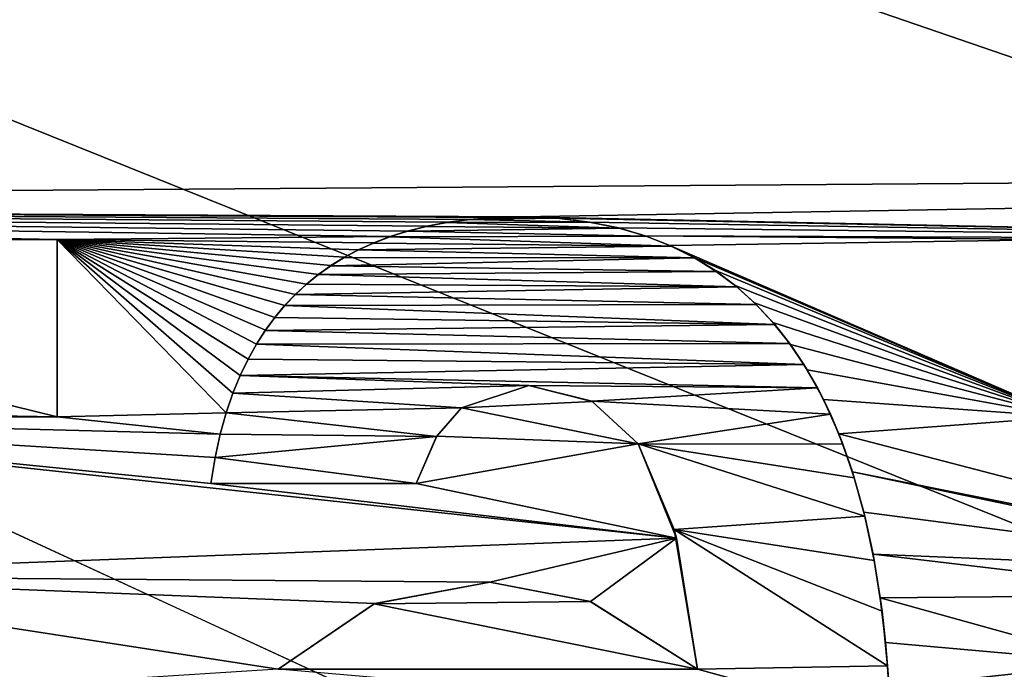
# Model space of a CAD drawing. Header units: millimetres. Extents: x -114 to 114, y -36 to 48.
# Tile 9 of 256: x -86.43 to -82.66, y 22.22 to 24.71. Entities that reach past the tile are written whole.
import ezdxf

# ---------------------------------------------------------------- set-up
doc = ezdxf.new("R2010")
doc.units = ezdxf.units.MM
doc.header["$LTSCALE"] = 65.185185
for name, color, linetype in [('2', 7, 'CONTINUOUS'), ('202', 7, 'CONTINUOUS'), ('203', 7, 'CONTINUOUS'), ('209', 7, 'CONTINUOUS'), ('210', 7, 'CONTINUOUS'), ('211', 7, 'CONTINUOUS'), ('212', 7, 'CONTINUOUS'), ('213', 7, 'CONTINUOUS'), ('214', 7, 'CONTINUOUS'), ('223', 7, 'CONTINUOUS'), ('224', 7, 'CONTINUOUS'), ('260', 7, 'CONTINUOUS'), ('2796', 7, 'CONTINUOUS'), ('2797', 7, 'CONTINUOUS'), ('7', 7, 'CONTINUOUS')]:
    doc.layers.add(name, color=color, linetype=linetype)

msp = doc.modelspace()

# ---------------------------------------------------------------- linework, layer by layer
at = {"layer": '2', "linetype": 'CONTINUOUS'}
for points in [[(113, 35, 92.5), (-113, 35, 92.5), (72.7254, 6.8475, 92.5), (113, 35, 92.5)], [(-113, 35, 92.5), (-113, -35, 92.5), (-75.6724, -7.1192, 92.5), (-113, 35, 92.5)], [(-113, 35, 92.5), (-37.2, 0, 92.5), (-36.5302, 4.2312, 92.5), (-113, 35, 92.5)], [(-37.2, 0, 92.5), (-113, 35, 92.5), (-65.3276, 7.1192, 92.5), (-37.2, 0, 92.5)], [(-19.2659, 13.0293, 92.5), (-113, 35, 92.5), (-23.5, 13.7, 92.5), (-19.2659, 13.0293, 92.5)], [(-113, 35, 92.5), (-19.2659, 13.0293, 92.5), (21.2746, 6.8475, 92.5), (-113, 35, 92.5)], [(-23.5, 13.7, 92.5), (-113, 35, 92.5), (-27.7341, 13.0293, 92.5), (-23.5, 13.7, 92.5)], [(-27.7341, 13.0293, 92.5), (-113, 35, 92.5), (-31.5536, 11.0828, 92.5), (-27.7341, 13.0293, 92.5)], [(-31.5536, 11.0828, 92.5), (-113, 35, 92.5), (-34.5846, 8.0512, 92.5), (-31.5536, 11.0828, 92.5)], [(-34.5846, 8.0512, 92.5), (-113, 35, 92.5), (-36.5302, 4.2312, 92.5), (-34.5846, 8.0512, 92.5)], [(-113, 35, 92.5), (63.3, 0, 92.5), (64.6742, 4.2309, 92.5), (-113, 35, 92.5)], [(63.3, 0, 92.5), (-113, 35, 92.5), (25.7254, 6.8475, 92.5), (63.3, 0, 92.5)], [(72.7254, 6.8475, 92.5), (-113, 35, 92.5), (68.2746, 6.8475, 92.5), (72.7254, 6.8475, 92.5)], [(68.2746, 6.8475, 92.5), (-113, 35, 92.5), (64.6742, 4.2309, 92.5), (68.2746, 6.8475, 92.5)], [(25.7254, 6.8475, 92.5), (-113, 35, 92.5), (21.2746, 6.8475, 92.5), (25.7254, 6.8475, 92.5)], [(-65.3276, 7.1192, 92.5), (-113, 35, 92.5), (-70.5, 8.7998, 92.5), (-65.3276, 7.1192, 92.5)], [(-70.5, 8.7998, 92.5), (-113, 35, 92.5), (-75.6724, 7.1192, 92.5), (-70.5, 8.7998, 92.5)], [(-75.6724, 7.1192, 92.5), (-113, 35, 92.5), (-78.8691, 2.7193, 92.5), (-75.6724, 7.1192, 92.5)], [(-78.8691, 2.7193, 92.5), (-113, 35, 92.5), (-78.8691, -2.7193, 92.5), (-78.8691, 2.7193, 92.5)], [(-78.8691, -2.7193, 92.5), (-113, 35, 92.5), (-75.6724, -7.1192, 92.5), (-78.8691, -2.7193, 92.5)]]:
    msp.add_3dface(points, dxfattribs=at)
at = {"layer": '202', "linetype": 'CONTINUOUS'}
for points in [[(-84.8717, 23.9144, 89.8), (-84.8689, 23.915, 90), (-84.7925, 23.9296, 89.8), (-84.8717, 23.9144, 89.8)], [(-84.8689, 23.915, 90), (-84.7894, 23.9301, 90), (-84.7925, 23.9296, 89.8), (-84.8689, 23.915, 90)], [(-84.7925, 23.9296, 89.8), (-84.7894, 23.9301, 90), (-84.7061, 23.9411, 89.8), (-84.7925, 23.9296, 89.8)], [(-84.7894, 23.9301, 90), (-84.703, 23.9414, 90), (-84.7061, 23.9411, 89.8), (-84.7894, 23.9301, 90)], [(-84.7061, 23.9411, 89.8), (-84.703, 23.9414, 90), (-84.6114, 23.9484, 89.8), (-84.7061, 23.9411, 89.8)], [(-84.703, 23.9414, 90), (-84.6092, 23.9486, 90), (-84.6114, 23.9484, 89.8), (-84.703, 23.9414, 90)], [(-84.6092, 23.9486, 90), (-84.5078, 23.9511, 90), (-84.6114, 23.9484, 89.8), (-84.6092, 23.9486, 90)], [(-84.6114, 23.9484, 89.8), (-84.5078, 23.9511, 90), (-84.5078, 23.9511, 89.8), (-84.6114, 23.9484, 89.8)], [(-85.0117, 23.8748, 89.8), (-85.0097, 23.8755, 90), (-84.9444, 23.8961, 89.8), (-85.0117, 23.8748, 89.8)], [(-85.0097, 23.8755, 90), (-84.942, 23.8967, 90), (-84.9444, 23.8961, 89.8), (-85.0097, 23.8755, 90)], [(-84.9444, 23.8961, 89.8), (-84.942, 23.8967, 90), (-84.8717, 23.9144, 89.8), (-84.9444, 23.8961, 89.8)], [(-84.942, 23.8967, 90), (-84.8689, 23.915, 90), (-84.8717, 23.9144, 89.8), (-84.942, 23.8967, 90)], [(-85.1323, 23.8244, 89.8), (-85.1308, 23.8252, 90), (-85.0741, 23.8509, 89.8), (-85.1323, 23.8244, 89.8)], [(-85.1308, 23.8252, 90), (-85.0724, 23.8516, 90), (-85.0741, 23.8509, 89.8), (-85.1308, 23.8252, 90)], [(-85.0741, 23.8509, 89.8), (-85.0724, 23.8516, 90), (-85.0117, 23.8748, 89.8), (-85.0741, 23.8509, 89.8)], [(-85.0724, 23.8516, 90), (-85.0097, 23.8755, 90), (-85.0117, 23.8748, 89.8), (-85.0724, 23.8516, 90)], [(-85.1867, 23.7954, 89.8), (-85.1853, 23.7962, 90), (-85.1323, 23.8244, 89.8), (-85.1867, 23.7954, 89.8)], [(-85.1853, 23.7962, 90), (-85.1308, 23.8252, 90), (-85.1323, 23.8244, 89.8), (-85.1853, 23.7962, 90)], [(-85.2378, 23.7638, 89.8), (-85.2366, 23.7646, 90), (-85.1867, 23.7954, 89.8), (-85.2378, 23.7638, 89.8)], [(-85.2366, 23.7646, 90), (-85.1853, 23.7962, 90), (-85.1867, 23.7954, 89.8), (-85.2366, 23.7646, 90)], [(-85.2858, 23.7297, 89.8), (-85.2848, 23.7305, 90), (-85.2378, 23.7638, 89.8), (-85.2858, 23.7297, 89.8)], [(-85.2848, 23.7305, 90), (-85.2366, 23.7646, 90), (-85.2378, 23.7638, 89.8), (-85.2848, 23.7305, 90)], [(-85.3311, 23.693, 89.8), (-85.3301, 23.6938, 90), (-85.2858, 23.7297, 89.8), (-85.3311, 23.693, 89.8)], [(-85.3301, 23.6938, 90), (-85.2848, 23.7305, 90), (-85.2858, 23.7297, 89.8), (-85.3301, 23.6938, 90)], [(-85.3738, 23.6536, 89.8), (-85.373, 23.6543, 90), (-85.3311, 23.693, 89.8), (-85.3738, 23.6536, 89.8)], [(-85.373, 23.6543, 90), (-85.3301, 23.6938, 90), (-85.3311, 23.693, 89.8), (-85.373, 23.6543, 90)], [(-85.4142, 23.6111, 89.8), (-85.4136, 23.6118, 90), (-85.3738, 23.6536, 89.8), (-85.4142, 23.6111, 89.8)], [(-85.4136, 23.6118, 90), (-85.373, 23.6543, 90), (-85.3738, 23.6536, 89.8), (-85.4136, 23.6118, 90)], [(-85.4524, 23.5654, 89.8), (-85.452, 23.566, 90), (-85.4142, 23.6111, 89.8), (-85.4524, 23.5654, 89.8)], [(-85.452, 23.566, 90), (-85.4136, 23.6118, 90), (-85.4142, 23.6111, 89.8), (-85.452, 23.566, 90)], [(-85.4885, 23.5162, 89.8), (-85.4881, 23.5168, 90), (-85.4524, 23.5654, 89.8), (-85.4885, 23.5162, 89.8)], [(-85.4881, 23.5168, 90), (-85.452, 23.566, 90), (-85.4524, 23.5654, 89.8), (-85.4881, 23.5168, 90)], [(-85.5226, 23.4631, 89.8), (-85.5223, 23.4635, 90), (-85.4885, 23.5162, 89.8), (-85.5226, 23.4631, 89.8)], [(-85.5223, 23.4635, 90), (-85.4881, 23.5168, 90), (-85.4885, 23.5162, 89.8), (-85.5223, 23.4635, 90)], [(-85.5546, 23.4056, 89.8), (-85.5544, 23.406, 90), (-85.5226, 23.4631, 89.8), (-85.5546, 23.4056, 89.8)], [(-85.5544, 23.406, 90), (-85.5223, 23.4635, 90), (-85.5226, 23.4631, 89.8), (-85.5544, 23.406, 90)], [(-85.5846, 23.3432, 89.8), (-85.5844, 23.3435, 90), (-85.5546, 23.4056, 89.8), (-85.5846, 23.3432, 89.8)], [(-85.5844, 23.3435, 90), (-85.5544, 23.406, 90), (-85.5546, 23.4056, 89.8), (-85.5844, 23.3435, 90)], [(-85.6124, 23.2753, 89.8), (-85.6123, 23.2756, 90), (-85.5846, 23.3432, 89.8), (-85.6124, 23.2753, 89.8)], [(-85.6123, 23.2756, 90), (-85.5844, 23.3435, 90), (-85.5846, 23.3432, 89.8), (-85.6123, 23.2756, 90)], [(-85.6379, 23.2009, 89.8), (-85.6378, 23.2011, 90), (-85.6124, 23.2753, 89.8), (-85.6379, 23.2009, 89.8)], [(-85.6378, 23.2011, 90), (-85.6123, 23.2756, 90), (-85.6124, 23.2753, 89.8), (-85.6378, 23.2011, 90)], [(-85.6608, 23.1193, 90), (-85.6378, 23.2011, 90), (-85.6379, 23.2009, 89.8), (-85.6608, 23.1193, 90)], [(-85.6608, 23.1191, 89.8), (-85.6608, 23.1193, 90), (-85.6379, 23.2009, 89.8), (-85.6608, 23.1191, 89.8)], [(-85.6807, 23.0292, 90), (-85.6608, 23.1193, 90), (-85.6608, 23.1191, 89.8), (-85.6807, 23.0292, 90)], [(-85.6807, 23.0291, 89.8), (-85.6807, 23.0292, 90), (-85.6608, 23.1191, 89.8), (-85.6807, 23.0291, 89.8)], [(-85.6972, 22.9301, 90), (-85.6807, 23.0292, 90), (-85.6972, 22.9301, 89.8), (-85.6972, 22.9301, 90)], [(-85.6972, 22.9301, 89.8), (-85.6807, 23.0292, 90), (-85.6807, 23.0291, 89.8), (-85.6972, 22.9301, 89.8)]]:
    msp.add_3dface(points, dxfattribs=at)
at = {"layer": '203', "linetype": 'CONTINUOUS'}
for points in [[(-84.5078, 23.9511, 90), (-84.371, 23.9459, 90), (-84.5078, 23.9511, 89.8), (-84.5078, 23.9511, 90)], [(-84.5078, 23.9511, 89.8), (-84.371, 23.9459, 90), (-84.3697, 23.9458, 89.8), (-84.5078, 23.9511, 89.8)], [(-84.371, 23.9459, 90), (-84.2475, 23.9312, 90), (-84.3697, 23.9458, 89.8), (-84.371, 23.9459, 90)], [(-84.3697, 23.9458, 89.8), (-84.2475, 23.9312, 90), (-84.245, 23.9308, 89.8), (-84.3697, 23.9458, 89.8)], [(-84.2475, 23.9312, 90), (-84.1352, 23.9084, 90), (-84.245, 23.9308, 89.8), (-84.2475, 23.9312, 90)], [(-84.245, 23.9308, 89.8), (-84.1352, 23.9084, 90), (-84.1317, 23.9075, 89.8), (-84.245, 23.9308, 89.8)], [(-84.1352, 23.9084, 90), (-84.0323, 23.8781, 90), (-84.1317, 23.9075, 89.8), (-84.1352, 23.9084, 90)], [(-84.1317, 23.9075, 89.8), (-84.0323, 23.8781, 90), (-84.0281, 23.8767, 89.8), (-84.1317, 23.9075, 89.8)], [(-84.0323, 23.8781, 90), (-83.9373, 23.841, 90), (-84.0281, 23.8767, 89.8), (-84.0323, 23.8781, 90)], [(-84.0281, 23.8767, 89.8), (-83.9373, 23.841, 90), (-83.9325, 23.8388, 89.8), (-84.0281, 23.8767, 89.8)], [(-83.9373, 23.841, 90), (-83.8489, 23.7971, 90), (-83.9325, 23.8388, 89.8), (-83.9373, 23.841, 90)], [(-83.9325, 23.8388, 89.8), (-83.8489, 23.7971, 90), (-83.8434, 23.794, 89.8), (-83.9325, 23.8388, 89.8)], [(-83.8489, 23.7971, 90), (-83.7659, 23.7463, 90), (-83.8434, 23.794, 89.8), (-83.8489, 23.7971, 90)], [(-83.8434, 23.794, 89.8), (-83.7659, 23.7463, 90), (-83.76, 23.7422, 89.8), (-83.8434, 23.794, 89.8)], [(-83.7659, 23.7463, 90), (-83.6876, 23.6881, 90), (-83.76, 23.7422, 89.8), (-83.7659, 23.7463, 90)], [(-83.76, 23.7422, 89.8), (-83.6876, 23.6881, 90), (-83.6812, 23.6828, 89.8), (-83.76, 23.7422, 89.8)], [(-83.6876, 23.6881, 90), (-83.6133, 23.6219, 90), (-83.6812, 23.6828, 89.8), (-83.6876, 23.6881, 90)], [(-83.6812, 23.6828, 89.8), (-83.6133, 23.6219, 90), (-83.6066, 23.6153, 89.8), (-83.6812, 23.6828, 89.8)], [(-83.6133, 23.6219, 90), (-83.5427, 23.5469, 90), (-83.6066, 23.6153, 89.8), (-83.6133, 23.6219, 90)], [(-83.6066, 23.6153, 89.8), (-83.5427, 23.5469, 90), (-83.5354, 23.5384, 89.8), (-83.6066, 23.6153, 89.8)], [(-83.5427, 23.5469, 90), (-83.4759, 23.4623, 90), (-83.5354, 23.5384, 89.8), (-83.5427, 23.5469, 90)], [(-83.5354, 23.5384, 89.8), (-83.4759, 23.4623, 90), (-83.4788, 23.4664, 89.8), (-83.5354, 23.5384, 89.8)], [(-83.4788, 23.4664, 89.8), (-83.4759, 23.4623, 90), (-83.4244, 23.386, 89.8), (-83.4788, 23.4664, 89.8)], [(-83.4759, 23.4623, 90), (-83.4116, 23.3652, 90), (-83.4244, 23.386, 89.8), (-83.4759, 23.4623, 90)], [(-83.4244, 23.386, 89.8), (-83.4116, 23.3652, 90), (-83.3722, 23.2961, 89.8), (-83.4244, 23.386, 89.8)], [(-83.4116, 23.3652, 90), (-83.3491, 23.2512, 90), (-83.3722, 23.2961, 89.8), (-83.4116, 23.3652, 90)], [(-83.3722, 23.2961, 89.8), (-83.3491, 23.2512, 90), (-83.3223, 23.1949, 89.8), (-83.3722, 23.2961, 89.8)], [(-83.3491, 23.2512, 90), (-83.2904, 23.12, 90), (-83.3223, 23.1949, 89.8), (-83.3491, 23.2512, 90)], [(-83.3223, 23.1949, 89.8), (-83.2904, 23.12, 90), (-83.2752, 23.0809, 89.8), (-83.3223, 23.1949, 89.8)], [(-83.2904, 23.12, 90), (-83.2384, 22.9751, 90), (-83.2752, 23.0809, 89.8), (-83.2904, 23.12, 90)], [(-83.2752, 23.0809, 89.8), (-83.2384, 22.9751, 90), (-83.2312, 22.9523, 89.8), (-83.2752, 23.0809, 89.8)], [(-83.2384, 22.9751, 90), (-83.1946, 22.8207, 90), (-83.2312, 22.9523, 89.8), (-83.2384, 22.9751, 90)], [(-83.2312, 22.9523, 89.8), (-83.1946, 22.8207, 90), (-83.1908, 22.8052, 89.8), (-83.2312, 22.9523, 89.8)], [(-83.1946, 22.8207, 90), (-83.1591, 22.6591, 90), (-83.1908, 22.8052, 89.8), (-83.1946, 22.8207, 90)], [(-83.1908, 22.8052, 89.8), (-83.1591, 22.6591, 90), (-83.1546, 22.6349, 89.8), (-83.1908, 22.8052, 89.8)], [(-83.1591, 22.6591, 90), (-83.1315, 22.4923, 90), (-83.1546, 22.6349, 89.8), (-83.1591, 22.6591, 90)], [(-83.1546, 22.6349, 89.8), (-83.1315, 22.4923, 90), (-83.1247, 22.4412, 89.8), (-83.1546, 22.6349, 89.8)], [(-83.1315, 22.4923, 90), (-83.1112, 22.3218, 90), (-83.1247, 22.4412, 89.8), (-83.1315, 22.4923, 90)], [(-83.1247, 22.4412, 89.8), (-83.1112, 22.3218, 90), (-83.1033, 22.2318, 89.8), (-83.1247, 22.4412, 89.8)], [(-83.1112, 22.3218, 90), (-83.0976, 22.1491, 90), (-83.1033, 22.2318, 89.8), (-83.1112, 22.3218, 90)], [(-83.1033, 22.2318, 89.8), (-83.0976, 22.1491, 90), (-83.0912, 22.0161, 89.8), (-83.1033, 22.2318, 89.8)]]:
    msp.add_3dface(points, dxfattribs=at)
at = {"layer": '209', "linetype": 'CONTINUOUS'}
for points in [[(-85.0681, 22.4699, 90), (-84.6273, 22.5526, 90), (-85.0708, 22.4688, 89.8), (-85.0681, 22.4699, 90)], [(-85.0708, 22.4688, 89.8), (-84.6273, 22.5526, 90), (-84.6273, 22.5526, 89.8), (-85.0708, 22.4688, 89.8)], [(-85.4392, 22.2186, 90), (-85.0681, 22.4699, 90), (-85.4392, 22.2186, 89.8), (-85.4392, 22.2186, 90)], [(-85.4392, 22.2186, 89.8), (-85.0681, 22.4699, 90), (-85.0708, 22.4688, 89.8), (-85.4392, 22.2186, 89.8)]]:
    msp.add_3dface(points, dxfattribs=at)
at = {"layer": '210', "linetype": 'CONTINUOUS'}
for points in [[(-84.6273, 22.5526, 90), (-84.2425, 22.4782, 90), (-84.6273, 22.5526, 89.8), (-84.6273, 22.5526, 90)], [(-84.6273, 22.5526, 89.8), (-84.2425, 22.4782, 90), (-84.2427, 22.4782, 89.8), (-84.6273, 22.5526, 89.8)], [(-84.2425, 22.4782, 90), (-83.8316, 22.2186, 90), (-84.2427, 22.4782, 89.8), (-84.2425, 22.4782, 90)], [(-84.2427, 22.4782, 89.8), (-83.8316, 22.2186, 90), (-83.8316, 22.2186, 89.8), (-84.2427, 22.4782, 89.8)]]:
    msp.add_3dface(points, dxfattribs=at)
at = {"layer": '211', "linetype": 'CONTINUOUS'}
for points in [[(-83.9128, 22.7213, 90), (-84.0595, 23.0823, 90), (-83.921, 22.7534, 89.8), (-83.9128, 22.7213, 90)], [(-83.921, 22.7534, 89.8), (-84.0595, 23.0823, 90), (-84.0595, 23.0823, 89.8), (-83.921, 22.7534, 89.8)], [(-83.8316, 22.2186, 89.8), (-83.9128, 22.7213, 90), (-83.921, 22.7534, 89.8), (-83.8316, 22.2186, 89.8)], [(-83.8316, 22.2186, 90), (-83.9128, 22.7213, 90), (-83.8316, 22.2186, 89.8), (-83.8316, 22.2186, 90)]]:
    msp.add_3dface(points, dxfattribs=at)
at = {"layer": '212', "linetype": 'CONTINUOUS'}
for points in [[(-84.236, 23.2445, 90), (-84.4779, 23.3048, 90), (-84.2368, 23.2449, 89.8), (-84.236, 23.2445, 90)], [(-84.2368, 23.2449, 89.8), (-84.4779, 23.3048, 90), (-84.4779, 23.3048, 89.8), (-84.2368, 23.2449, 89.8)], [(-84.0595, 23.0823, 89.8), (-84.236, 23.2445, 90), (-84.2368, 23.2449, 89.8), (-84.0595, 23.0823, 89.8)], [(-84.0595, 23.0823, 90), (-84.236, 23.2445, 90), (-84.0595, 23.0823, 89.8), (-84.0595, 23.0823, 90)]]:
    msp.add_3dface(points, dxfattribs=at)
at = {"layer": '213', "linetype": 'CONTINUOUS'}
for points in [[(-84.4779, 23.3048, 89.8), (-84.7362, 23.22, 90), (-84.7366, 23.2197, 89.8), (-84.4779, 23.3048, 89.8)], [(-84.4779, 23.3048, 90), (-84.7362, 23.22, 90), (-84.4779, 23.3048, 89.8), (-84.4779, 23.3048, 90)], [(-84.7366, 23.2197, 89.8), (-84.8314, 23.1108, 90), (-84.8317, 23.1103, 89.8), (-84.7366, 23.2197, 89.8)], [(-84.7362, 23.22, 90), (-84.8314, 23.1108, 90), (-84.7366, 23.2197, 89.8), (-84.7362, 23.22, 90)], [(-84.8314, 23.1108, 90), (-84.9097, 22.9301, 90), (-84.8317, 23.1103, 89.8), (-84.8314, 23.1108, 90)], [(-84.8317, 23.1103, 89.8), (-84.9097, 22.9301, 90), (-84.9097, 22.9301, 89.8), (-84.8317, 23.1103, 89.8)]]:
    msp.add_3dface(points, dxfattribs=at)
at = {"layer": '214', "linetype": 'CONTINUOUS'}
for points in [[(-84.9097, 22.9301, 90), (-85.6972, 22.9301, 90), (-84.9097, 22.9301, 89.8), (-84.9097, 22.9301, 90)], [(-85.6972, 22.9301, 90), (-85.6972, 22.9301, 89.8), (-84.9097, 22.9301, 89.8), (-85.6972, 22.9301, 90)]]:
    msp.add_3dface(points, dxfattribs=at)
at = {"layer": '223', "linetype": 'CONTINUOUS'}
for points in [[(-86.2865, 23.8642, 90), (-86.2865, 23.1853, 90), (-86.2865, 23.8642, 89.8), (-86.2865, 23.8642, 90)], [(-86.2865, 23.8642, 89.8), (-86.2865, 23.1853, 90), (-86.2865, 23.1853, 89.8), (-86.2865, 23.8642, 89.8)]]:
    msp.add_3dface(points, dxfattribs=at)
at = {"layer": '224', "linetype": 'CONTINUOUS'}
for points in [[(-86.2865, 23.1853, 90), (-88.2227, 23.1853, 90), (-86.2865, 23.1853, 89.8), (-86.2865, 23.1853, 90)], [(-86.2865, 23.1853, 89.8), (-88.2227, 23.1853, 90), (-88.2227, 23.1853, 89.8), (-86.2865, 23.1853, 89.8)]]:
    msp.add_3dface(points, dxfattribs=at)
at = {"layer": '260', "linetype": 'CONTINUOUS'}
for points in [[(-89.0482, 23.8642, 90), (-86.2865, 23.8642, 90), (-89.0482, 23.8642, 89.8), (-89.0482, 23.8642, 90)], [(-86.2865, 23.8642, 90), (-86.2865, 23.8642, 89.8), (-89.0482, 23.8642, 89.8), (-86.2865, 23.8642, 90)]]:
    msp.add_3dface(points, dxfattribs=at)
at = {"layer": '2796', "linetype": 'CONTINUOUS'}
for points in [[(-84.8717, 23.9144, 89.8), (-84.7925, 23.9296, 89.8), (-84.1317, 23.9075, 89.8), (-84.8717, 23.9144, 89.8)], [(-84.7925, 23.9296, 89.8), (-84.7061, 23.9411, 89.8), (-84.245, 23.9308, 89.8), (-84.7925, 23.9296, 89.8)], [(-84.7925, 23.9296, 89.8), (-84.245, 23.9308, 89.8), (-84.1317, 23.9075, 89.8), (-84.7925, 23.9296, 89.8)], [(-84.7061, 23.9411, 89.8), (-84.6114, 23.9484, 89.8), (-84.3697, 23.9458, 89.8), (-84.7061, 23.9411, 89.8)], [(-84.7061, 23.9411, 89.8), (-84.3697, 23.9458, 89.8), (-84.245, 23.9308, 89.8), (-84.7061, 23.9411, 89.8)], [(-84.6114, 23.9484, 89.8), (-84.5078, 23.9511, 89.8), (-84.3697, 23.9458, 89.8), (-84.6114, 23.9484, 89.8)], [(-85.0117, 23.8748, 89.8), (-84.9444, 23.8961, 89.8), (-84.0281, 23.8767, 89.8), (-85.0117, 23.8748, 89.8)], [(-84.9444, 23.8961, 89.8), (-84.8717, 23.9144, 89.8), (-84.1317, 23.9075, 89.8), (-84.9444, 23.8961, 89.8)], [(-84.9444, 23.8961, 89.8), (-84.1317, 23.9075, 89.8), (-84.0281, 23.8767, 89.8), (-84.9444, 23.8961, 89.8)], [(-85.1323, 23.8244, 89.8), (-85.0741, 23.8509, 89.8), (-83.9325, 23.8388, 89.8), (-85.1323, 23.8244, 89.8)], [(-85.0741, 23.8509, 89.8), (-85.0117, 23.8748, 89.8), (-83.9325, 23.8388, 89.8), (-85.0741, 23.8509, 89.8)], [(-85.0117, 23.8748, 89.8), (-84.0281, 23.8767, 89.8), (-83.9325, 23.8388, 89.8), (-85.0117, 23.8748, 89.8)], [(-85.1867, 23.7954, 89.8), (-85.1323, 23.8244, 89.8), (-83.8434, 23.794, 89.8), (-85.1867, 23.7954, 89.8)], [(-85.1323, 23.8244, 89.8), (-83.9325, 23.8388, 89.8), (-83.8434, 23.794, 89.8), (-85.1323, 23.8244, 89.8)], [(-85.2378, 23.7638, 89.8), (-85.1867, 23.7954, 89.8), (-83.8434, 23.794, 89.8), (-85.2378, 23.7638, 89.8)], [(-85.2378, 23.7638, 89.8), (-83.8434, 23.794, 89.8), (-83.76, 23.7422, 89.8), (-85.2378, 23.7638, 89.8)], [(-85.2858, 23.7297, 89.8), (-85.2378, 23.7638, 89.8), (-83.76, 23.7422, 89.8), (-85.2858, 23.7297, 89.8)], [(-85.2858, 23.7297, 89.8), (-83.76, 23.7422, 89.8), (-83.6812, 23.6828, 89.8), (-85.2858, 23.7297, 89.8)], [(-85.3311, 23.693, 89.8), (-85.2858, 23.7297, 89.8), (-83.6812, 23.6828, 89.8), (-85.3311, 23.693, 89.8)], [(-85.3738, 23.6536, 89.8), (-85.3311, 23.693, 89.8), (-83.6812, 23.6828, 89.8), (-85.3738, 23.6536, 89.8)], [(-85.3738, 23.6536, 89.8), (-83.6812, 23.6828, 89.8), (-83.6066, 23.6153, 89.8), (-85.3738, 23.6536, 89.8)], [(-85.4142, 23.6111, 89.8), (-85.3738, 23.6536, 89.8), (-83.6066, 23.6153, 89.8), (-85.4142, 23.6111, 89.8)], [(-85.4524, 23.5654, 89.8), (-85.4142, 23.6111, 89.8), (-83.5354, 23.5384, 89.8), (-85.4524, 23.5654, 89.8)], [(-85.4142, 23.6111, 89.8), (-83.6066, 23.6153, 89.8), (-83.5354, 23.5384, 89.8), (-85.4142, 23.6111, 89.8)], [(-85.4885, 23.5162, 89.8), (-85.4524, 23.5654, 89.8), (-83.5354, 23.5384, 89.8), (-85.4885, 23.5162, 89.8)], [(-85.5226, 23.4631, 89.8), (-85.4885, 23.5162, 89.8), (-83.4788, 23.4664, 89.8), (-85.5226, 23.4631, 89.8)], [(-85.4885, 23.5162, 89.8), (-83.5354, 23.5384, 89.8), (-83.4788, 23.4664, 89.8), (-85.4885, 23.5162, 89.8)], [(-85.5546, 23.4056, 89.8), (-85.5226, 23.4631, 89.8), (-83.4244, 23.386, 89.8), (-85.5546, 23.4056, 89.8)], [(-85.5226, 23.4631, 89.8), (-83.4788, 23.4664, 89.8), (-83.4244, 23.386, 89.8), (-85.5226, 23.4631, 89.8)], [(-85.5846, 23.3432, 89.8), (-85.5546, 23.4056, 89.8), (-83.4244, 23.386, 89.8), (-85.5846, 23.3432, 89.8)], [(-85.5846, 23.3432, 89.8), (-83.4244, 23.386, 89.8), (-83.3722, 23.2961, 89.8), (-85.5846, 23.3432, 89.8)], [(-85.6124, 23.2753, 89.8), (-85.5846, 23.3432, 89.8), (-84.4779, 23.3048, 89.8), (-85.6124, 23.2753, 89.8)], [(-85.5846, 23.3432, 89.8), (-83.3722, 23.2961, 89.8), (-84.4779, 23.3048, 89.8), (-85.5846, 23.3432, 89.8)], [(-85.6124, 23.2753, 89.8), (-84.4779, 23.3048, 89.8), (-84.7366, 23.2197, 89.8), (-85.6124, 23.2753, 89.8)], [(-83.3722, 23.2961, 89.8), (-84.2368, 23.2449, 89.8), (-84.4779, 23.3048, 89.8), (-83.3722, 23.2961, 89.8)], [(-83.3722, 23.2961, 89.8), (-83.3223, 23.1949, 89.8), (-84.2368, 23.2449, 89.8), (-83.3722, 23.2961, 89.8)], [(-85.6379, 23.2009, 89.8), (-85.6124, 23.2753, 89.8), (-84.7366, 23.2197, 89.8), (-85.6379, 23.2009, 89.8)], [(-85.6379, 23.2009, 89.8), (-84.7366, 23.2197, 89.8), (-84.8317, 23.1103, 89.8), (-85.6379, 23.2009, 89.8)], [(-83.3223, 23.1949, 89.8), (-84.0595, 23.0823, 89.8), (-84.2368, 23.2449, 89.8), (-83.3223, 23.1949, 89.8)], [(-85.6608, 23.1191, 89.8), (-85.6379, 23.2009, 89.8), (-84.8317, 23.1103, 89.8), (-85.6608, 23.1191, 89.8)], [(-83.3223, 23.1949, 89.8), (-83.2752, 23.0809, 89.8), (-84.0595, 23.0823, 89.8), (-83.3223, 23.1949, 89.8)], [(-85.6807, 23.0291, 89.8), (-85.6608, 23.1191, 89.8), (-84.8317, 23.1103, 89.8), (-85.6807, 23.0291, 89.8)], [(-85.6807, 23.0291, 89.8), (-84.8317, 23.1103, 89.8), (-84.9097, 22.9301, 89.8), (-85.6807, 23.0291, 89.8)], [(-83.2752, 23.0809, 89.8), (-83.2312, 22.9523, 89.8), (-84.0595, 23.0823, 89.8), (-83.2752, 23.0809, 89.8)], [(-83.2312, 22.9523, 89.8), (-83.1908, 22.8052, 89.8), (-84.0595, 23.0823, 89.8), (-83.2312, 22.9523, 89.8)], [(-83.1908, 22.8052, 89.8), (-83.921, 22.7534, 89.8), (-84.0595, 23.0823, 89.8), (-83.1908, 22.8052, 89.8)], [(-85.6972, 22.9301, 89.8), (-85.6807, 23.0291, 89.8), (-84.9097, 22.9301, 89.8), (-85.6972, 22.9301, 89.8)], [(-83.1908, 22.8052, 89.8), (-83.1546, 22.6349, 89.8), (-83.921, 22.7534, 89.8), (-83.1908, 22.8052, 89.8)], [(-83.1546, 22.6349, 89.8), (-83.1247, 22.4412, 89.8), (-83.921, 22.7534, 89.8), (-83.1546, 22.6349, 89.8)], [(-83.1247, 22.4412, 89.8), (-83.1033, 22.2318, 89.8), (-83.921, 22.7534, 89.8), (-83.1247, 22.4412, 89.8)], [(-83.1033, 22.2318, 89.8), (-83.8316, 22.2186, 89.8), (-83.921, 22.7534, 89.8), (-83.1033, 22.2318, 89.8)], [(-85.0708, 22.4688, 89.8), (-84.6273, 22.5526, 89.8), (-84.2427, 22.4782, 89.8), (-85.0708, 22.4688, 89.8)], [(-85.4392, 22.2186, 89.8), (-85.0708, 22.4688, 89.8), (-83.8316, 22.2186, 89.8), (-85.4392, 22.2186, 89.8)], [(-85.0708, 22.4688, 89.8), (-84.2427, 22.4782, 89.8), (-83.8316, 22.2186, 89.8), (-85.0708, 22.4688, 89.8)], [(-83.1033, 22.2318, 89.8), (-83.0912, 22.0161, 89.8), (-83.8316, 22.2186, 89.8), (-83.1033, 22.2318, 89.8)], [(-83.0912, 22.0161, 89.8), (-85.4392, 22.2186, 89.8), (-83.8316, 22.2186, 89.8), (-83.0912, 22.0161, 89.8)]]:
    msp.add_3dface(points, dxfattribs=at)
at = {"layer": '2797', "linetype": 'CONTINUOUS'}
for points in [[(-86.2865, 23.8642, 89.8), (-86.2865, 23.1853, 89.8), (-89.0482, 23.8642, 89.8), (-86.2865, 23.8642, 89.8)], [(-86.2865, 23.1853, 89.8), (-89.0482, 23.2315, 89.8), (-89.0482, 23.8642, 89.8), (-86.2865, 23.1853, 89.8)], [(-86.2865, 23.1853, 89.8), (-88.2227, 23.1853, 89.8), (-89.0482, 23.2315, 89.8), (-86.2865, 23.1853, 89.8)]]:
    msp.add_3dface(points, dxfattribs=at)
at = {"layer": '7', "linetype": 'CONTINUOUS'}
for points in [[(-110.5, 32.5, 90), (-54, 32.5, 90), (-60.8638, 23.9777, 90), (-110.5, 32.5, 90)], [(-61.2492, 24.038, 90), (-110.5, 32.5, 90), (-60.8638, 23.9777, 90), (-61.2492, 24.038, 90)], [(-110.5, 32.5, 90), (-61.2492, 24.038, 90), (-72.5866, 24.1521, 90), (-110.5, 32.5, 90)], [(-110.5, 32.5, 90), (-72.5866, 24.1521, 90), (-72.869, 24.1521, 90), (-110.5, 32.5, 90)], [(-110.5, 32.5, 90), (-72.869, 24.1521, 90), (-93.632, 24, 90), (-110.5, 32.5, 90)], [(-72.869, 24.1521, 90), (-84.5078, 23.9511, 90), (-93.632, 24, 90), (-72.869, 24.1521, 90)], [(-72.869, 24.1521, 90), (-80.2797, 23.8642, 90), (-84.5078, 23.9511, 90), (-72.869, 24.1521, 90)], [(-84.942, 23.8967, 90), (-85.0097, 23.8755, 90), (-93.632, 24, 90), (-84.942, 23.8967, 90)], [(-85.0097, 23.8755, 90), (-86.2865, 23.8642, 90), (-93.632, 24, 90), (-85.0097, 23.8755, 90)], [(-84.8689, 23.915, 90), (-84.942, 23.8967, 90), (-93.632, 24, 90), (-84.8689, 23.915, 90)], [(-84.7894, 23.9301, 90), (-84.8689, 23.915, 90), (-93.632, 24, 90), (-84.7894, 23.9301, 90)], [(-84.703, 23.9414, 90), (-84.7894, 23.9301, 90), (-93.632, 24, 90), (-84.703, 23.9414, 90)], [(-84.6092, 23.9486, 90), (-84.703, 23.9414, 90), (-93.632, 24, 90), (-84.6092, 23.9486, 90)], [(-84.5078, 23.9511, 90), (-84.6092, 23.9486, 90), (-93.632, 24, 90), (-84.5078, 23.9511, 90)], [(-86.2865, 23.8642, 90), (-89.0482, 23.8642, 90), (-93.632, 24, 90), (-86.2865, 23.8642, 90)], [(-84.5078, 23.9511, 90), (-80.2797, 23.8642, 90), (-84.371, 23.9459, 90), (-84.5078, 23.9511, 90)], [(-84.371, 23.9459, 90), (-80.2797, 23.8642, 90), (-84.2475, 23.9312, 90), (-84.371, 23.9459, 90)], [(-84.2475, 23.9312, 90), (-80.2797, 23.8642, 90), (-84.1352, 23.9084, 90), (-84.2475, 23.9312, 90)], [(-84.1352, 23.9084, 90), (-80.2797, 23.8642, 90), (-84.0323, 23.8781, 90), (-84.1352, 23.9084, 90)], [(-85.0097, 23.8755, 90), (-85.0724, 23.8516, 90), (-86.2865, 23.8642, 90), (-85.0097, 23.8755, 90)], [(-85.6123, 23.2756, 90), (-85.6378, 23.2011, 90), (-86.2865, 23.8642, 90), (-85.6123, 23.2756, 90)], [(-86.2865, 23.8642, 90), (-85.6378, 23.2011, 90), (-86.2865, 23.1853, 90), (-86.2865, 23.8642, 90)], [(-85.5844, 23.3435, 90), (-85.6123, 23.2756, 90), (-86.2865, 23.8642, 90), (-85.5844, 23.3435, 90)], [(-85.5544, 23.406, 90), (-85.5844, 23.3435, 90), (-86.2865, 23.8642, 90), (-85.5544, 23.406, 90)], [(-85.5223, 23.4635, 90), (-85.5544, 23.406, 90), (-86.2865, 23.8642, 90), (-85.5223, 23.4635, 90)], [(-85.4881, 23.5168, 90), (-85.5223, 23.4635, 90), (-86.2865, 23.8642, 90), (-85.4881, 23.5168, 90)], [(-85.452, 23.566, 90), (-85.4881, 23.5168, 90), (-86.2865, 23.8642, 90), (-85.452, 23.566, 90)], [(-85.4136, 23.6118, 90), (-85.452, 23.566, 90), (-86.2865, 23.8642, 90), (-85.4136, 23.6118, 90)], [(-85.373, 23.6543, 90), (-85.4136, 23.6118, 90), (-86.2865, 23.8642, 90), (-85.373, 23.6543, 90)], [(-85.3301, 23.6938, 90), (-85.373, 23.6543, 90), (-86.2865, 23.8642, 90), (-85.3301, 23.6938, 90)], [(-85.2848, 23.7305, 90), (-85.3301, 23.6938, 90), (-86.2865, 23.8642, 90), (-85.2848, 23.7305, 90)], [(-85.2366, 23.7646, 90), (-85.2848, 23.7305, 90), (-86.2865, 23.8642, 90), (-85.2366, 23.7646, 90)], [(-85.1853, 23.7962, 90), (-85.2366, 23.7646, 90), (-86.2865, 23.8642, 90), (-85.1853, 23.7962, 90)], [(-85.1308, 23.8252, 90), (-85.1853, 23.7962, 90), (-86.2865, 23.8642, 90), (-85.1308, 23.8252, 90)], [(-85.0724, 23.8516, 90), (-85.1308, 23.8252, 90), (-86.2865, 23.8642, 90), (-85.0724, 23.8516, 90)], [(-80.2797, 23.8642, 90), (-82.4196, 23.8642, 90), (-84.0323, 23.8781, 90), (-80.2797, 23.8642, 90)], [(-84.0323, 23.8781, 90), (-82.4196, 23.8642, 90), (-83.9373, 23.841, 90), (-84.0323, 23.8781, 90)], [(-82.4196, 23.8642, 90), (-82.4196, 23.1853, 90), (-83.9373, 23.841, 90), (-82.4196, 23.8642, 90)], [(-83.9373, 23.841, 90), (-82.4196, 23.1853, 90), (-83.8489, 23.7971, 90), (-83.9373, 23.841, 90)], [(-83.8489, 23.7971, 90), (-82.4196, 23.1853, 90), (-83.7659, 23.7463, 90), (-83.8489, 23.7971, 90)], [(-83.7659, 23.7463, 90), (-82.4196, 23.1853, 90), (-83.6876, 23.6881, 90), (-83.7659, 23.7463, 90)], [(-83.6876, 23.6881, 90), (-82.4196, 23.1853, 90), (-83.6133, 23.6219, 90), (-83.6876, 23.6881, 90)], [(-83.6133, 23.6219, 90), (-82.4196, 23.1853, 90), (-83.5427, 23.5469, 90), (-83.6133, 23.6219, 90)], [(-83.5427, 23.5469, 90), (-82.4196, 23.1853, 90), (-83.4759, 23.4623, 90), (-83.5427, 23.5469, 90)], [(-83.4759, 23.4623, 90), (-82.4196, 23.1853, 90), (-83.4116, 23.3652, 90), (-83.4759, 23.4623, 90)], [(-83.4116, 23.3652, 90), (-82.4196, 23.1853, 90), (-83.3491, 23.2512, 90), (-83.4116, 23.3652, 90)], [(-84.4779, 23.3048, 90), (-84.236, 23.2445, 90), (-84.7362, 23.22, 90), (-84.4779, 23.3048, 90)], [(-83.3491, 23.2512, 90), (-82.4196, 23.1853, 90), (-83.2904, 23.12, 90), (-83.3491, 23.2512, 90)], [(-84.7362, 23.22, 90), (-84.0595, 23.0823, 90), (-84.8314, 23.1108, 90), (-84.7362, 23.22, 90)], [(-84.236, 23.2445, 90), (-84.0595, 23.0823, 90), (-84.7362, 23.22, 90), (-84.236, 23.2445, 90)], [(-85.6807, 23.0292, 90), (-85.6972, 22.9301, 90), (-88.2227, 23.1853, 90), (-85.6807, 23.0292, 90)], [(-85.6972, 22.9301, 90), (-83.9128, 22.7213, 90), (-88.2227, 23.1853, 90), (-85.6972, 22.9301, 90)], [(-85.6608, 23.1193, 90), (-85.6807, 23.0292, 90), (-88.2227, 23.1853, 90), (-85.6608, 23.1193, 90)], [(-86.2865, 23.1853, 90), (-85.6608, 23.1193, 90), (-88.2227, 23.1853, 90), (-86.2865, 23.1853, 90)], [(-88.2227, 23.1853, 90), (-83.9128, 22.7213, 90), (-87.7555, 22.5765, 90), (-88.2227, 23.1853, 90)], [(-85.6378, 23.2011, 90), (-85.6608, 23.1193, 90), (-86.2865, 23.1853, 90), (-85.6378, 23.2011, 90)], [(-82.4196, 23.1853, 90), (-81.033, 22.5325, 90), (-83.2904, 23.12, 90), (-82.4196, 23.1853, 90)], [(-84.8314, 23.1108, 90), (-84.0595, 23.0823, 90), (-84.9097, 22.9301, 90), (-84.8314, 23.1108, 90)], [(-83.2904, 23.12, 90), (-81.033, 22.5325, 90), (-83.2384, 22.9751, 90), (-83.2904, 23.12, 90)], [(-84.0595, 23.0823, 90), (-83.9128, 22.7213, 90), (-84.9097, 22.9301, 90), (-84.0595, 23.0823, 90)], [(-81.033, 22.5325, 90), (-81.3822, 22.5852, 90), (-83.2384, 22.9751, 90), (-81.033, 22.5325, 90)], [(-83.2384, 22.9751, 90), (-81.3822, 22.5852, 90), (-83.1946, 22.8207, 90), (-83.2384, 22.9751, 90)], [(-83.9128, 22.7213, 90), (-85.6972, 22.9301, 90), (-84.9097, 22.9301, 90), (-83.9128, 22.7213, 90)], [(-83.1946, 22.8207, 90), (-81.3822, 22.5852, 90), (-83.1591, 22.6591, 90), (-83.1946, 22.8207, 90)], [(-83.9128, 22.7213, 90), (-84.6273, 22.5526, 90), (-87.7555, 22.5765, 90), (-83.9128, 22.7213, 90)], [(-84.2425, 22.4782, 90), (-84.6273, 22.5526, 90), (-83.9128, 22.7213, 90), (-84.2425, 22.4782, 90)], [(-83.8316, 22.2186, 90), (-84.2425, 22.4782, 90), (-83.9128, 22.7213, 90), (-83.8316, 22.2186, 90)], [(-81.3822, 22.5852, 90), (-81.8435, 22.504, 90), (-83.1591, 22.6591, 90), (-81.3822, 22.5852, 90)], [(-83.1591, 22.6591, 90), (-81.8435, 22.504, 90), (-83.1315, 22.4923, 90), (-83.1591, 22.6591, 90)], [(-85.0681, 22.4699, 90), (-85.4392, 22.2186, 90), (-87.7555, 22.5765, 90), (-85.0681, 22.4699, 90)], [(-87.7555, 22.5765, 90), (-85.4392, 22.2186, 90), (-87.446, 22.091, 90), (-87.7555, 22.5765, 90)], [(-84.6273, 22.5526, 90), (-85.0681, 22.4699, 90), (-87.7555, 22.5765, 90), (-84.6273, 22.5526, 90)], [(-81.8435, 22.504, 90), (-82.2349, 22.243, 90), (-83.1315, 22.4923, 90), (-81.8435, 22.504, 90)], [(-83.1315, 22.4923, 90), (-82.2349, 22.243, 90), (-83.1112, 22.3218, 90), (-83.1315, 22.4923, 90)], [(-83.1112, 22.3218, 90), (-82.2349, 22.243, 90), (-83.0976, 22.1491, 90), (-83.1112, 22.3218, 90)], [(-82.2349, 22.243, 90), (-82.4797, 21.864, 90), (-83.0976, 22.1491, 90), (-82.2349, 22.243, 90)]]:
    msp.add_3dface(points, dxfattribs=at)

doc.saveas('drawing.dxf')
